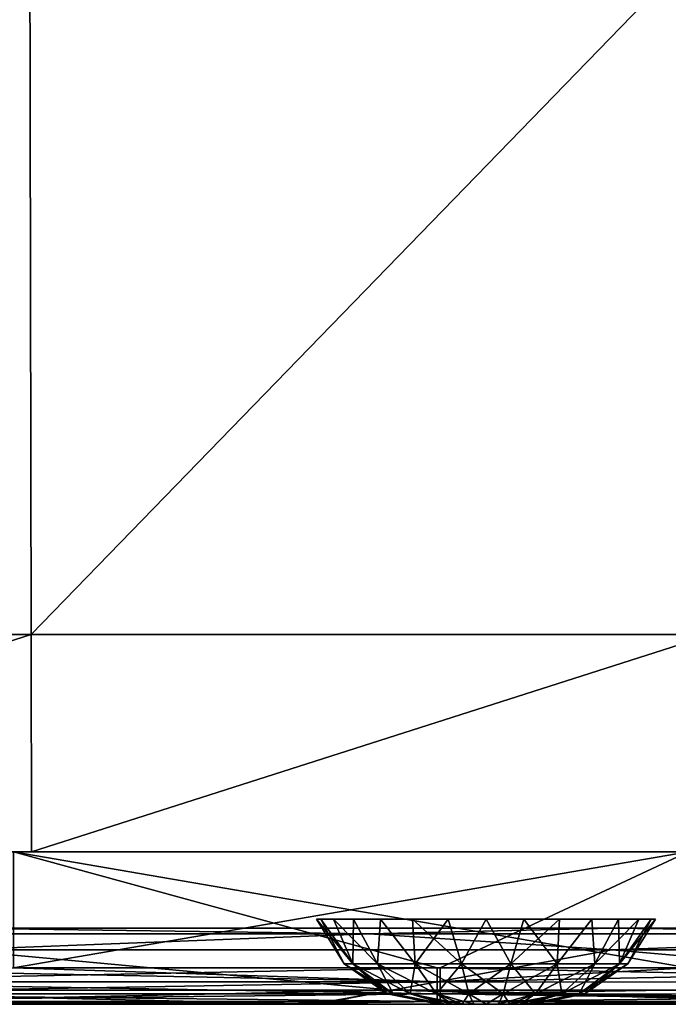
# Model space of a CAD drawing. Header units: millimetres. Extents: x -125 to 125, y -4 to 53.
# Tile 98 of 166: x 27 to 35, y -2 to 11. Entities that reach past the tile are written whole.
import ezdxf

# ---------------------------------------------------------------- set-up
doc = ezdxf.new("R2010")
doc.units = ezdxf.units.MM
doc.header["$LTSCALE"] = 65.185185
for name, color, linetype in [('1', 7, 'CONTINUOUS'), ('100', 7, 'CONTINUOUS'), ('102', 7, 'CONTINUOUS'), ('108', 7, 'CONTINUOUS'), ('112', 7, 'CONTINUOUS'), ('203', 7, 'CONTINUOUS'), ('205', 7, 'CONTINUOUS'), ('4', 7, 'CONTINUOUS'), ('60', 7, 'CONTINUOUS'), ('61', 7, 'CONTINUOUS'), ('62', 7, 'CONTINUOUS'), ('84', 7, 'CONTINUOUS'), ('88', 7, 'CONTINUOUS'), ('92', 7, 'CONTINUOUS'), ('96', 7, 'CONTINUOUS')]:
    doc.layers.add(name, color=color, linetype=linetype)

msp = doc.modelspace()

# ---------------------------------------------------------------- linework, layer by layer
at = {"layer": '1', "color": 7, "linetype": 'CONTINUOUS'}
for points in [[(30.488, -2, -47.371), (22.837, -2, -47.355), (29.682, -2, -49.334), (30.488, -2, -47.371)], [(29.682, -2, -49.334), (22.837, -2, -47.355), (22.969, -2, -49.334), (29.682, -2, -49.334)], [(22.907, -2, 47.355), (30.528, -2, 47.371), (22.93, -2, 49.334), (22.907, -2, 47.355)], [(22.93, -2, 49.334), (30.528, -2, 47.371), (29.682, -2, 49.334), (22.93, -2, 49.334)], [(29.682, -2, 49.334), (30.528, -2, 47.371), (32.11, -2, 49.334), (29.682, -2, 49.334)], [(32.149, -2, -49.334), (30.488, -2, -47.371), (29.682, -2, -49.334), (32.149, -2, -49.334)], [(37.998, -2, -47.676), (30.488, -2, -47.371), (37.946, -2, -47.996), (37.998, -2, -47.676)], [(38.15, -2, -47.39), (30.488, -2, -47.371), (37.998, -2, -47.676), (38.15, -2, -47.39)], [(37.946, -2, -48.712), (30.488, -2, -47.371), (32.149, -2, -49.334), (37.946, -2, -48.712)], [(37.946, -2, -47.996), (30.488, -2, -47.371), (37.946, -2, -48.712), (37.946, -2, -47.996)], [(30.528, -2, 47.371), (38.15, -2, 47.39), (32.11, -2, 49.334), (30.528, -2, 47.371)], [(38.163, -2, 49.334), (32.11, -2, 49.334), (38.001, -2, 49.041), (38.163, -2, 49.334)], [(38.001, -2, 49.041), (32.11, -2, 49.334), (37.946, -2, 48.712), (38.001, -2, 49.041)], [(37.946, -2, 48.712), (32.11, -2, 49.334), (37.946, -2, 47.996), (37.946, -2, 48.712)], [(37.946, -2, 47.996), (32.11, -2, 49.334), (37.998, -2, 47.676), (37.946, -2, 47.996)], [(32.11, -2, 49.334), (38.15, -2, 47.39), (37.998, -2, 47.676), (32.11, -2, 49.334)], [(38.163, -2, -49.334), (38.001, -2, -49.042), (32.149, -2, -49.334), (38.163, -2, -49.334)], [(38.001, -2, -49.042), (37.946, -2, -48.712), (32.149, -2, -49.334), (38.001, -2, -49.042)]]:
    msp.add_3dface(points, dxfattribs=at)
at = {"layer": '100', "color": 7, "linetype": 'CONTINUOUS'}
for points in [[(31.514, -1.815, 46.428), (22.51, -1.815, 46.41), (25.799, -1.286, 45.611), (31.514, -1.815, 46.428)], [(34.399, -1.286, 45.63), (31.514, -1.815, 46.428), (25.799, -1.286, 45.611), (34.399, -1.286, 45.63)], [(40.518, -1.815, 46.452), (31.514, -1.815, 46.428), (34.399, -1.286, 45.63), (40.518, -1.815, 46.452)], [(42.999, -1.286, 45.656), (40.518, -1.815, 46.452), (34.399, -1.286, 45.63), (42.999, -1.286, 45.656)], [(31.514, -1.815, 46.428), (22.907, -2, 47.355), (22.51, -1.815, 46.41), (31.514, -1.815, 46.428)], [(30.528, -2, 47.371), (22.907, -2, 47.355), (31.514, -1.815, 46.428), (30.528, -2, 47.371)], [(38.15, -2, 47.39), (30.528, -2, 47.371), (31.514, -1.815, 46.428), (38.15, -2, 47.39)], [(38.15, -2, 47.39), (31.514, -1.815, 46.428), (38.487, -1.989, 47.154), (38.15, -2, 47.39)], [(31.514, -1.815, 46.428), (40.518, -1.815, 46.452), (38.487, -1.989, 47.154), (31.514, -1.815, 46.428)]]:
    msp.add_3dface(points, dxfattribs=at)
at = {"layer": '102', "color": 7, "linetype": 'CONTINUOUS'}
for points in [[(22.51, -1.815, -46.41), (31.514, -1.815, -46.428), (25.799, -1.286, -45.611), (22.51, -1.815, -46.41)], [(25.799, -1.286, -45.611), (31.514, -1.815, -46.428), (34.399, -1.286, -45.63), (25.799, -1.286, -45.611)], [(31.514, -1.815, -46.428), (40.518, -1.815, -46.452), (34.399, -1.286, -45.63), (31.514, -1.815, -46.428)], [(34.399, -1.286, -45.63), (40.518, -1.815, -46.452), (42.999, -1.286, -45.656), (34.399, -1.286, -45.63)], [(22.837, -2, -47.355), (30.488, -2, -47.371), (22.51, -1.815, -46.41), (22.837, -2, -47.355)], [(22.51, -1.815, -46.41), (30.488, -2, -47.371), (31.514, -1.815, -46.428), (22.51, -1.815, -46.41)], [(30.488, -2, -47.371), (38.15, -2, -47.39), (31.514, -1.815, -46.428), (30.488, -2, -47.371)], [(38.503, -1.988, -47.147), (31.514, -1.815, -46.428), (38.487, -1.989, -47.154), (38.503, -1.988, -47.147)], [(38.939, -1.978, -47.063), (31.514, -1.815, -46.428), (38.503, -1.988, -47.147), (38.939, -1.978, -47.063)], [(40, -1.978, -47.063), (31.514, -1.815, -46.428), (38.939, -1.978, -47.063), (40, -1.978, -47.063)], [(40.518, -1.815, -46.452), (31.514, -1.815, -46.428), (40, -1.978, -47.063), (40.518, -1.815, -46.452)], [(31.514, -1.815, -46.428), (38.15, -2, -47.39), (38.487, -1.989, -47.154), (31.514, -1.815, -46.428)]]:
    msp.add_3dface(points, dxfattribs=at)
at = {"layer": '108', "color": 7, "linetype": 'CONTINUOUS'}
for points in [[(25.801, -1, -44.911), (22.296, -1.074, -45.283), (31.215, -1.074, -45.301), (25.801, -1, -44.911)], [(34.401, -1, -44.931), (25.801, -1, -44.911), (31.215, -1.074, -45.301), (34.401, -1, -44.931)], [(34.401, -1, -44.931), (31.215, -1.074, -45.301), (40.133, -1.074, -45.325), (34.401, -1, -44.931)], [(43.001, -1, -44.956), (34.401, -1, -44.931), (40.133, -1.074, -45.325), (43.001, -1, -44.956)], [(22.296, -1.074, -45.283), (25.799, -1.286, -45.611), (31.215, -1.074, -45.301), (22.296, -1.074, -45.283)], [(25.799, -1.286, -45.611), (34.399, -1.286, -45.63), (31.215, -1.074, -45.301), (25.799, -1.286, -45.611)], [(31.215, -1.074, -45.301), (34.399, -1.286, -45.63), (40.133, -1.074, -45.325), (31.215, -1.074, -45.301)], [(34.399, -1.286, -45.63), (42.999, -1.286, -45.656), (40.133, -1.074, -45.325), (34.399, -1.286, -45.63)]]:
    msp.add_3dface(points, dxfattribs=at)
at = {"layer": '112', "color": 7, "linetype": 'CONTINUOUS'}
for points in [[(25.801, -1, 44.911), (31.215, -1.074, 45.301), (22.296, -1.074, 45.283), (25.801, -1, 44.911)], [(25.801, -1, 44.911), (34.401, -1, 44.931), (31.215, -1.074, 45.301), (25.801, -1, 44.911)], [(34.401, -1, 44.931), (40.133, -1.074, 45.325), (31.215, -1.074, 45.301), (34.401, -1, 44.931)], [(34.401, -1, 44.931), (43.001, -1, 44.956), (40.133, -1.074, 45.325), (34.401, -1, 44.931)], [(31.215, -1.074, 45.301), (25.799, -1.286, 45.611), (22.296, -1.074, 45.283), (31.215, -1.074, 45.301)], [(34.399, -1.286, 45.63), (25.799, -1.286, 45.611), (31.215, -1.074, 45.301), (34.399, -1.286, 45.63)], [(40.133, -1.074, 45.325), (34.399, -1.286, 45.63), (31.215, -1.074, 45.301), (40.133, -1.074, 45.325)], [(42.999, -1.286, 45.656), (34.399, -1.286, 45.63), (40.133, -1.074, 45.325), (42.999, -1.286, 45.656)]]:
    msp.add_3dface(points, dxfattribs=at)
at = {"layer": '203', "color": 7, "linetype": 'CONTINUOUS'}
for points in [[(17.842, 12.036, 49.895), (17.854, 2.856, 49.975), (26.763, 12.036, 49.895), (17.842, 12.036, 49.895)], [(17.854, 2.856, 49.975), (26.78, 2.856, 49.975), (26.763, 12.036, 49.895), (17.854, 2.856, 49.975)], [(26.763, 12.036, 49.895), (26.78, 2.856, 49.975), (35.684, 12.036, 49.895), (26.763, 12.036, 49.895)], [(26.78, 2.856, 49.975), (35.707, 2.856, 49.975), (35.684, 12.036, 49.895), (26.78, 2.856, 49.975)], [(17.854, 2.856, 49.975), (17.857, 0, 50), (26.78, 2.856, 49.975), (17.854, 2.856, 49.975)], [(17.857, 0, 50), (26.786, 0, 50), (26.78, 2.856, 49.975), (17.857, 0, 50)], [(26.78, 2.856, 49.975), (26.786, 0, 50), (35.707, 2.856, 49.975), (26.78, 2.856, 49.975)], [(26.786, 0, 50), (35.714, 0, 50), (35.707, 2.856, 49.975), (26.786, 0, 50)]]:
    msp.add_3dface(points, dxfattribs=at)
at = {"layer": '205', "color": 7, "linetype": 'CONTINUOUS'}
for points in [[(26.763, 12.036, -49.895), (17.854, 2.856, -49.975), (17.842, 12.036, -49.895), (26.763, 12.036, -49.895)], [(26.78, 2.856, -49.975), (17.854, 2.856, -49.975), (26.763, 12.036, -49.895), (26.78, 2.856, -49.975)], [(35.684, 12.036, -49.895), (26.78, 2.856, -49.975), (26.763, 12.036, -49.895), (35.684, 12.036, -49.895)], [(35.707, 2.856, -49.975), (26.78, 2.856, -49.975), (35.684, 12.036, -49.895), (35.707, 2.856, -49.975)], [(26.78, 2.856, -49.975), (17.857, 0, -50), (17.854, 2.856, -49.975), (26.78, 2.856, -49.975)], [(26.786, 0, -50), (17.857, 0, -50), (26.78, 2.856, -49.975), (26.786, 0, -50)], [(35.707, 2.856, -49.975), (26.786, 0, -50), (26.78, 2.856, -49.975), (35.707, 2.856, -49.975)], [(35.714, 0, -50), (26.786, 0, -50), (35.707, 2.856, -49.975), (35.714, 0, -50)]]:
    msp.add_3dface(points, dxfattribs=at)
at = {"layer": '4', "color": 7, "linetype": 'CONTINUOUS'}
for points in [[(22.201, -1, 0.459), (22.205, -1, -8.721), (31.082, -1, 0.459), (22.201, -1, 0.459)], [(22.201, -1, 0.459), (31.082, -1, 0.459), (22.206, -1, 9.638), (22.201, -1, 0.459)], [(22.205, -1, -8.721), (22.216, -1, -17.901), (31.087, -1, -8.721), (22.205, -1, -8.721)], [(22.205, -1, -8.721), (31.087, -1, -8.721), (31.082, -1, 0.459), (22.205, -1, -8.721)], [(22.206, -1, 9.638), (31.088, -1, 9.638), (22.218, -1, 18.818), (22.206, -1, 9.638)], [(22.206, -1, 9.638), (31.082, -1, 0.459), (31.088, -1, 9.638), (22.206, -1, 9.638)], [(22.216, -1, -17.901), (31.102, -1, -17.901), (31.087, -1, -8.721), (22.216, -1, -17.901)], [(22.216, -1, -17.901), (22.235, -1, -27.081), (31.102, -1, -17.901), (22.216, -1, -17.901)], [(22.218, -1, 18.818), (31.105, -1, 18.818), (22.238, -1, 27.998), (22.218, -1, 18.818)], [(22.218, -1, 18.818), (31.088, -1, 9.638), (31.105, -1, 18.818), (22.218, -1, 18.818)], [(22.235, -1, -27.081), (22.262, -1, -36.261), (31.129, -1, -27.081), (22.235, -1, -27.081)], [(22.235, -1, -27.081), (31.129, -1, -27.081), (31.102, -1, -17.901), (22.235, -1, -27.081)], [(22.238, -1, 27.998), (31.105, -1, 18.818), (31.133, -1, 27.998), (22.238, -1, 27.998)], [(22.238, -1, 27.998), (31.133, -1, 27.998), (22.265, -1, 37.178), (22.238, -1, 27.998)], [(22.262, -1, -36.261), (31.167, -1, -36.261), (31.129, -1, -27.081), (22.262, -1, -36.261)], [(22.262, -1, -36.261), (25.801, -1, -44.911), (31.167, -1, -36.261), (22.262, -1, -36.261)], [(22.265, -1, 37.178), (31.172, -1, 37.178), (25.801, -1, 44.911), (22.265, -1, 37.178)], [(22.265, -1, 37.178), (31.133, -1, 27.998), (31.172, -1, 37.178), (22.265, -1, 37.178)], [(25.801, -1, -44.911), (34.401, -1, -44.931), (31.167, -1, -36.261), (25.801, -1, -44.911)], [(25.801, -1, 44.911), (31.172, -1, 37.178), (34.401, -1, 44.931), (25.801, -1, 44.911)], [(31.082, -1, 0.459), (31.087, -1, -8.721), (39.962, -1, 0.459), (31.082, -1, 0.459)], [(31.082, -1, 0.459), (39.962, -1, 0.459), (31.088, -1, 9.638), (31.082, -1, 0.459)], [(31.087, -1, -8.721), (31.102, -1, -17.901), (39.969, -1, -8.721), (31.087, -1, -8.721)], [(31.087, -1, -8.721), (39.969, -1, -8.721), (39.962, -1, 0.459), (31.087, -1, -8.721)], [(31.088, -1, 9.638), (39.97, -1, 9.638), (31.105, -1, 18.818), (31.088, -1, 9.638)], [(31.088, -1, 9.638), (39.962, -1, 0.459), (39.97, -1, 9.638), (31.088, -1, 9.638)], [(31.102, -1, -17.901), (39.989, -1, -17.901), (39.969, -1, -8.721), (31.102, -1, -17.901)], [(31.102, -1, -17.901), (31.129, -1, -27.081), (39.989, -1, -17.901), (31.102, -1, -17.901)], [(31.105, -1, 18.818), (39.992, -1, 18.818), (31.133, -1, 27.998), (31.105, -1, 18.818)], [(31.105, -1, 18.818), (39.97, -1, 9.638), (39.992, -1, 18.818), (31.105, -1, 18.818)], [(31.129, -1, -27.081), (31.167, -1, -36.261), (40.023, -1, -27.081), (31.129, -1, -27.081)], [(31.129, -1, -27.081), (40.023, -1, -27.081), (39.989, -1, -17.901), (31.129, -1, -27.081)], [(31.133, -1, 27.998), (39.992, -1, 18.818), (40.028, -1, 27.998), (31.133, -1, 27.998)], [(31.133, -1, 27.998), (40.028, -1, 27.998), (31.172, -1, 37.178), (31.133, -1, 27.998)], [(31.167, -1, -36.261), (40.072, -1, -36.261), (40.023, -1, -27.081), (31.167, -1, -36.261)], [(31.167, -1, -36.261), (34.401, -1, -44.931), (40.072, -1, -36.261), (31.167, -1, -36.261)], [(31.172, -1, 37.178), (40.078, -1, 37.178), (34.401, -1, 44.931), (31.172, -1, 37.178)], [(31.172, -1, 37.178), (40.028, -1, 27.998), (40.078, -1, 37.178), (31.172, -1, 37.178)], [(34.401, -1, -44.931), (43.001, -1, -44.956), (40.072, -1, -36.261), (34.401, -1, -44.931)], [(34.401, -1, 44.931), (40.078, -1, 37.178), (43.001, -1, 44.956), (34.401, -1, 44.931)]]:
    msp.add_3dface(points, dxfattribs=at)
at = {"layer": '60', "color": 7, "linetype": 'CONTINUOUS'}
for points in [[(32.146, -2, 4.412), (32.124, -2, 4.25), (33.354, -2, 4.412), (32.146, -2, 4.412)], [(32.146, -2, 4.088), (33.376, -2, 4.25), (32.124, -2, 4.25), (32.146, -2, 4.088)], [(32.124, -2, 4.25), (33.376, -2, 4.25), (33.354, -2, 4.412), (32.124, -2, 4.25)], [(32.208, -2, 3.937), (33.354, -2, 4.088), (32.146, -2, 4.088), (32.208, -2, 3.937)], [(33.354, -2, 4.088), (33.376, -2, 4.25), (32.146, -2, 4.088), (33.354, -2, 4.088)], [(33.292, -2, 4.563), (32.146, -2, 4.412), (33.354, -2, 4.412), (33.292, -2, 4.563)], [(32.208, -2, 4.563), (32.146, -2, 4.412), (33.292, -2, 4.563), (32.208, -2, 4.563)], [(32.308, -2, 3.808), (33.292, -2, 3.937), (32.208, -2, 3.937), (32.308, -2, 3.808)], [(33.192, -2, 4.692), (32.208, -2, 4.563), (33.292, -2, 4.563), (33.192, -2, 4.692)], [(33.292, -2, 3.937), (33.354, -2, 4.088), (32.208, -2, 3.937), (33.292, -2, 3.937)], [(32.308, -2, 4.692), (32.208, -2, 4.563), (33.192, -2, 4.692), (32.308, -2, 4.692)], [(33.063, -2, 4.792), (32.308, -2, 4.692), (33.192, -2, 4.692), (33.063, -2, 4.792)], [(33.192, -2, 3.808), (33.292, -2, 3.937), (32.308, -2, 3.808), (33.192, -2, 3.808)], [(32.437, -2, 4.792), (32.308, -2, 4.692), (33.063, -2, 4.792), (32.437, -2, 4.792)], [(32.437, -2, 3.708), (33.192, -2, 3.808), (32.308, -2, 3.808), (32.437, -2, 3.708)], [(32.588, -2, 3.646), (33.063, -2, 3.708), (32.437, -2, 3.708), (32.588, -2, 3.646)], [(32.588, -2, 4.854), (32.437, -2, 4.792), (32.912, -2, 4.854), (32.588, -2, 4.854)], [(32.912, -2, 4.854), (32.437, -2, 4.792), (33.063, -2, 4.792), (32.912, -2, 4.854)], [(33.063, -2, 3.708), (33.192, -2, 3.808), (32.437, -2, 3.708), (33.063, -2, 3.708)], [(32.912, -2, 3.646), (33.063, -2, 3.708), (32.588, -2, 3.646), (32.912, -2, 3.646)], [(32.75, -2, 4.876), (32.588, -2, 4.854), (32.912, -2, 4.854), (32.75, -2, 4.876)], [(32.75, -2, 3.624), (32.912, -2, 3.646), (32.588, -2, 3.646), (32.75, -2, 3.624)]]:
    msp.add_3dface(points, dxfattribs=at)
at = {"layer": '61', "color": 7, "linetype": 'CONTINUOUS'}
for points in [[(30.527, -0.881, 4.25), (31, -1.467, 4.887), (30.583, -0.881, 4.745), (30.527, -0.881, 4.25)], [(30.888, -1.467, 4.25), (31, -1.467, 4.887), (30.527, -0.881, 4.25), (30.888, -1.467, 4.25)], [(30.583, -0.881, 4.745), (31, -1.467, 4.887), (30.747, -0.881, 5.215), (30.583, -0.881, 4.745)], [(30.747, -0.881, 5.215), (31.324, -1.467, 5.447), (31.012, -0.881, 5.636), (30.747, -0.881, 5.215)], [(31, -1.467, 4.887), (31.324, -1.467, 5.447), (30.747, -0.881, 5.215), (31, -1.467, 4.887)], [(31.012, -0.881, 5.636), (31.324, -1.467, 5.447), (31.364, -0.881, 5.988), (31.012, -0.881, 5.636)], [(31.324, -1.467, 5.447), (31.819, -1.467, 5.863), (31.364, -0.881, 5.988), (31.324, -1.467, 5.447)], [(31.364, -0.881, 5.988), (31.819, -1.467, 5.863), (31.785, -0.881, 6.253), (31.364, -0.881, 5.988)], [(31.785, -0.881, 6.253), (32.427, -1.467, 6.084), (32.255, -0.881, 6.417), (31.785, -0.881, 6.253)], [(31.819, -1.467, 5.863), (32.427, -1.467, 6.084), (31.785, -0.881, 6.253), (31.819, -1.467, 5.863)], [(32.255, -0.881, 6.417), (32.427, -1.467, 6.084), (32.75, -0.881, 6.473), (32.255, -0.881, 6.417)], [(32.427, -1.467, 6.084), (33.073, -1.467, 6.084), (32.75, -0.881, 6.473), (32.427, -1.467, 6.084)], [(32.75, -0.881, 6.473), (33.073, -1.467, 6.084), (33.245, -0.881, 6.417), (32.75, -0.881, 6.473)], [(33.073, -1.467, 6.084), (33.681, -1.467, 5.863), (33.245, -0.881, 6.417), (33.073, -1.467, 6.084)], [(33.245, -0.881, 6.417), (33.681, -1.467, 5.863), (33.715, -0.881, 6.253), (33.245, -0.881, 6.417)], [(33.681, -1.467, 5.863), (34.176, -1.467, 5.447), (34.136, -0.881, 5.988), (33.681, -1.467, 5.863)], [(33.715, -0.881, 6.253), (33.681, -1.467, 5.863), (34.136, -0.881, 5.988), (33.715, -0.881, 6.253)], [(34.136, -0.881, 5.988), (34.176, -1.467, 5.447), (34.488, -0.881, 5.636), (34.136, -0.881, 5.988)], [(34.176, -1.467, 5.447), (34.5, -1.467, 4.887), (34.488, -0.881, 5.636), (34.176, -1.467, 5.447)], [(34.488, -0.881, 5.636), (34.5, -1.467, 4.887), (34.753, -0.881, 5.215), (34.488, -0.881, 5.636)], [(34.5, -1.467, 4.887), (34.612, -1.467, 4.25), (34.917, -0.881, 4.745), (34.5, -1.467, 4.887)], [(34.753, -0.881, 5.215), (34.5, -1.467, 4.887), (34.917, -0.881, 4.745), (34.753, -0.881, 5.215)], [(34.612, -1.467, 4.25), (34.973, -0.881, 4.25), (34.917, -0.881, 4.745), (34.612, -1.467, 4.25)], [(30.888, -1.467, 4.25), (31.53, -1.861, 4.694), (31, -1.467, 4.887), (30.888, -1.467, 4.25)], [(31.452, -1.861, 4.25), (31.53, -1.861, 4.694), (30.888, -1.467, 4.25), (31.452, -1.861, 4.25)], [(31.53, -1.861, 4.694), (31.755, -1.861, 5.085), (31, -1.467, 4.887), (31.53, -1.861, 4.694)], [(31, -1.467, 4.887), (31.755, -1.861, 5.085), (31.324, -1.467, 5.447), (31, -1.467, 4.887)], [(31.755, -1.861, 5.085), (32.101, -1.861, 5.374), (31.324, -1.467, 5.447), (31.755, -1.861, 5.085)], [(31.324, -1.467, 5.447), (32.101, -1.861, 5.374), (31.819, -1.467, 5.863), (31.324, -1.467, 5.447)], [(31.819, -1.467, 5.863), (32.525, -1.861, 5.529), (32.427, -1.467, 6.084), (31.819, -1.467, 5.863)], [(32.101, -1.861, 5.374), (32.525, -1.861, 5.529), (31.819, -1.467, 5.863), (32.101, -1.861, 5.374)], [(32.427, -1.467, 6.084), (32.975, -1.861, 5.529), (33.073, -1.467, 6.084), (32.427, -1.467, 6.084)], [(32.525, -1.861, 5.529), (32.975, -1.861, 5.529), (32.427, -1.467, 6.084), (32.525, -1.861, 5.529)], [(32.975, -1.861, 5.529), (33.399, -1.861, 5.374), (33.073, -1.467, 6.084), (32.975, -1.861, 5.529)], [(33.073, -1.467, 6.084), (33.399, -1.861, 5.374), (33.681, -1.467, 5.863), (33.073, -1.467, 6.084)], [(33.399, -1.861, 5.374), (33.745, -1.861, 5.085), (33.681, -1.467, 5.863), (33.399, -1.861, 5.374)], [(33.681, -1.467, 5.863), (33.745, -1.861, 5.085), (34.176, -1.467, 5.447), (33.681, -1.467, 5.863)], [(33.745, -1.861, 5.085), (33.97, -1.861, 4.694), (34.176, -1.467, 5.447), (33.745, -1.861, 5.085)], [(34.176, -1.467, 5.447), (33.97, -1.861, 4.694), (34.5, -1.467, 4.887), (34.176, -1.467, 5.447)], [(33.97, -1.861, 4.694), (34.048, -1.861, 4.25), (34.5, -1.467, 4.887), (33.97, -1.861, 4.694)], [(34.048, -1.861, 4.25), (34.612, -1.467, 4.25), (34.5, -1.467, 4.887), (34.048, -1.861, 4.25)], [(31.452, -1.861, 4.25), (32.146, -2, 4.412), (31.53, -1.861, 4.694), (31.452, -1.861, 4.25)], [(32.124, -2, 4.25), (32.146, -2, 4.412), (31.452, -1.861, 4.25), (32.124, -2, 4.25)], [(31.53, -1.861, 4.694), (32.208, -2, 4.563), (31.755, -1.861, 5.085), (31.53, -1.861, 4.694)], [(32.146, -2, 4.412), (32.208, -2, 4.563), (31.53, -1.861, 4.694), (32.146, -2, 4.412)], [(32.308, -2, 4.692), (32.437, -2, 4.792), (31.755, -1.861, 5.085), (32.308, -2, 4.692)], [(31.755, -1.861, 5.085), (32.437, -2, 4.792), (32.101, -1.861, 5.374), (31.755, -1.861, 5.085)], [(32.208, -2, 4.563), (32.308, -2, 4.692), (31.755, -1.861, 5.085), (32.208, -2, 4.563)], [(32.437, -2, 4.792), (32.588, -2, 4.854), (32.101, -1.861, 5.374), (32.437, -2, 4.792)], [(32.101, -1.861, 5.374), (32.588, -2, 4.854), (32.525, -1.861, 5.529), (32.101, -1.861, 5.374)], [(32.588, -2, 4.854), (32.75, -2, 4.876), (32.525, -1.861, 5.529), (32.588, -2, 4.854)], [(32.525, -1.861, 5.529), (32.75, -2, 4.876), (32.975, -1.861, 5.529), (32.525, -1.861, 5.529)], [(32.75, -2, 4.876), (32.912, -2, 4.854), (32.975, -1.861, 5.529), (32.75, -2, 4.876)], [(32.912, -2, 4.854), (33.063, -2, 4.792), (32.975, -1.861, 5.529), (32.912, -2, 4.854)], [(32.975, -1.861, 5.529), (33.063, -2, 4.792), (33.399, -1.861, 5.374), (32.975, -1.861, 5.529)], [(33.063, -2, 4.792), (33.192, -2, 4.692), (33.399, -1.861, 5.374), (33.063, -2, 4.792)], [(33.192, -2, 4.692), (33.292, -2, 4.563), (33.745, -1.861, 5.085), (33.192, -2, 4.692)], [(33.399, -1.861, 5.374), (33.192, -2, 4.692), (33.745, -1.861, 5.085), (33.399, -1.861, 5.374)], [(33.292, -2, 4.563), (33.354, -2, 4.412), (33.97, -1.861, 4.694), (33.292, -2, 4.563)], [(33.745, -1.861, 5.085), (33.292, -2, 4.563), (33.97, -1.861, 4.694), (33.745, -1.861, 5.085)], [(33.354, -2, 4.412), (33.376, -2, 4.25), (33.97, -1.861, 4.694), (33.354, -2, 4.412)], [(33.97, -1.861, 4.694), (33.376, -2, 4.25), (34.048, -1.861, 4.25), (33.97, -1.861, 4.694)]]:
    msp.add_3dface(points, dxfattribs=at)
at = {"layer": '62', "color": 7, "linetype": 'CONTINUOUS'}
for points in [[(30.888, -1.467, 4.25), (30.527, -0.881, 4.25), (30.583, -0.881, 3.755), (30.888, -1.467, 4.25)], [(30.747, -0.881, 3.285), (31, -1.467, 3.613), (30.583, -0.881, 3.755), (30.747, -0.881, 3.285)], [(31, -1.467, 3.613), (30.888, -1.467, 4.25), (30.583, -0.881, 3.755), (31, -1.467, 3.613)], [(31.012, -0.881, 2.864), (31, -1.467, 3.613), (30.747, -0.881, 3.285), (31.012, -0.881, 2.864)], [(31.324, -1.467, 3.053), (31, -1.467, 3.613), (31.012, -0.881, 2.864), (31.324, -1.467, 3.053)], [(31.364, -0.881, 2.512), (31.324, -1.467, 3.053), (31.012, -0.881, 2.864), (31.364, -0.881, 2.512)], [(31.819, -1.467, 2.637), (31.324, -1.467, 3.053), (31.364, -0.881, 2.512), (31.819, -1.467, 2.637)], [(31.785, -0.881, 2.247), (31.819, -1.467, 2.637), (31.364, -0.881, 2.512), (31.785, -0.881, 2.247)], [(32.255, -0.881, 2.083), (31.819, -1.467, 2.637), (31.785, -0.881, 2.247), (32.255, -0.881, 2.083)], [(32.427, -1.467, 2.416), (31.819, -1.467, 2.637), (32.255, -0.881, 2.083), (32.427, -1.467, 2.416)], [(32.75, -0.881, 2.027), (32.427, -1.467, 2.416), (32.255, -0.881, 2.083), (32.75, -0.881, 2.027)], [(33.073, -1.467, 2.416), (32.427, -1.467, 2.416), (32.75, -0.881, 2.027), (33.073, -1.467, 2.416)], [(33.245, -0.881, 2.083), (33.073, -1.467, 2.416), (32.75, -0.881, 2.027), (33.245, -0.881, 2.083)], [(33.681, -1.467, 2.637), (33.073, -1.467, 2.416), (33.715, -0.881, 2.247), (33.681, -1.467, 2.637)], [(33.715, -0.881, 2.247), (33.073, -1.467, 2.416), (33.245, -0.881, 2.083), (33.715, -0.881, 2.247)], [(34.136, -0.881, 2.512), (33.681, -1.467, 2.637), (33.715, -0.881, 2.247), (34.136, -0.881, 2.512)], [(34.176, -1.467, 3.053), (33.681, -1.467, 2.637), (34.136, -0.881, 2.512), (34.176, -1.467, 3.053)], [(34.488, -0.881, 2.864), (34.176, -1.467, 3.053), (34.136, -0.881, 2.512), (34.488, -0.881, 2.864)], [(34.753, -0.881, 3.285), (34.176, -1.467, 3.053), (34.488, -0.881, 2.864), (34.753, -0.881, 3.285)], [(34.5, -1.467, 3.613), (34.176, -1.467, 3.053), (34.753, -0.881, 3.285), (34.5, -1.467, 3.613)], [(34.917, -0.881, 3.755), (34.5, -1.467, 3.613), (34.753, -0.881, 3.285), (34.917, -0.881, 3.755)], [(34.973, -0.881, 4.25), (34.5, -1.467, 3.613), (34.917, -0.881, 3.755), (34.973, -0.881, 4.25)], [(34.973, -0.881, 4.25), (34.612, -1.467, 4.25), (34.5, -1.467, 3.613), (34.973, -0.881, 4.25)], [(31.452, -1.861, 4.25), (30.888, -1.467, 4.25), (31, -1.467, 3.613), (31.452, -1.861, 4.25)], [(31.324, -1.467, 3.053), (31.53, -1.861, 3.806), (31, -1.467, 3.613), (31.324, -1.467, 3.053)], [(31.53, -1.861, 3.806), (31.452, -1.861, 4.25), (31, -1.467, 3.613), (31.53, -1.861, 3.806)], [(31.819, -1.467, 2.637), (31.755, -1.861, 3.415), (31.324, -1.467, 3.053), (31.819, -1.467, 2.637)], [(31.755, -1.861, 3.415), (31.53, -1.861, 3.806), (31.324, -1.467, 3.053), (31.755, -1.861, 3.415)], [(32.101, -1.861, 3.126), (31.755, -1.861, 3.415), (31.819, -1.467, 2.637), (32.101, -1.861, 3.126)], [(32.427, -1.467, 2.416), (32.101, -1.861, 3.126), (31.819, -1.467, 2.637), (32.427, -1.467, 2.416)], [(32.525, -1.861, 2.971), (32.101, -1.861, 3.126), (32.427, -1.467, 2.416), (32.525, -1.861, 2.971)], [(33.073, -1.467, 2.416), (32.525, -1.861, 2.971), (32.427, -1.467, 2.416), (33.073, -1.467, 2.416)], [(32.975, -1.861, 2.971), (32.525, -1.861, 2.971), (33.073, -1.467, 2.416), (32.975, -1.861, 2.971)], [(33.681, -1.467, 2.637), (32.975, -1.861, 2.971), (33.073, -1.467, 2.416), (33.681, -1.467, 2.637)], [(33.399, -1.861, 3.126), (32.975, -1.861, 2.971), (33.681, -1.467, 2.637), (33.399, -1.861, 3.126)], [(33.745, -1.861, 3.415), (33.399, -1.861, 3.126), (34.176, -1.467, 3.053), (33.745, -1.861, 3.415)], [(34.176, -1.467, 3.053), (33.399, -1.861, 3.126), (33.681, -1.467, 2.637), (34.176, -1.467, 3.053)], [(33.97, -1.861, 3.806), (33.745, -1.861, 3.415), (34.5, -1.467, 3.613), (33.97, -1.861, 3.806)], [(34.5, -1.467, 3.613), (33.745, -1.861, 3.415), (34.176, -1.467, 3.053), (34.5, -1.467, 3.613)], [(34.612, -1.467, 4.25), (33.97, -1.861, 3.806), (34.5, -1.467, 3.613), (34.612, -1.467, 4.25)], [(34.612, -1.467, 4.25), (34.048, -1.861, 4.25), (33.97, -1.861, 3.806), (34.612, -1.467, 4.25)], [(32.124, -2, 4.25), (31.452, -1.861, 4.25), (31.53, -1.861, 3.806), (32.124, -2, 4.25)], [(32.146, -2, 4.088), (32.124, -2, 4.25), (31.53, -1.861, 3.806), (32.146, -2, 4.088)], [(31.755, -1.861, 3.415), (32.208, -2, 3.937), (31.53, -1.861, 3.806), (31.755, -1.861, 3.415)], [(32.208, -2, 3.937), (32.146, -2, 4.088), (31.53, -1.861, 3.806), (32.208, -2, 3.937)], [(32.101, -1.861, 3.126), (32.308, -2, 3.808), (31.755, -1.861, 3.415), (32.101, -1.861, 3.126)], [(32.308, -2, 3.808), (32.208, -2, 3.937), (31.755, -1.861, 3.415), (32.308, -2, 3.808)], [(32.525, -1.861, 2.971), (32.437, -2, 3.708), (32.101, -1.861, 3.126), (32.525, -1.861, 2.971)], [(32.437, -2, 3.708), (32.308, -2, 3.808), (32.101, -1.861, 3.126), (32.437, -2, 3.708)], [(32.588, -2, 3.646), (32.437, -2, 3.708), (32.525, -1.861, 2.971), (32.588, -2, 3.646)], [(32.975, -1.861, 2.971), (32.75, -2, 3.624), (32.525, -1.861, 2.971), (32.975, -1.861, 2.971)], [(32.75, -2, 3.624), (32.588, -2, 3.646), (32.525, -1.861, 2.971), (32.75, -2, 3.624)], [(32.912, -2, 3.646), (32.75, -2, 3.624), (32.975, -1.861, 2.971), (32.912, -2, 3.646)], [(33.399, -1.861, 3.126), (32.912, -2, 3.646), (32.975, -1.861, 2.971), (33.399, -1.861, 3.126)], [(33.063, -2, 3.708), (32.912, -2, 3.646), (33.399, -1.861, 3.126), (33.063, -2, 3.708)], [(33.745, -1.861, 3.415), (33.063, -2, 3.708), (33.399, -1.861, 3.126), (33.745, -1.861, 3.415)], [(33.192, -2, 3.808), (33.063, -2, 3.708), (33.745, -1.861, 3.415), (33.192, -2, 3.808)], [(33.292, -2, 3.937), (33.192, -2, 3.808), (33.745, -1.861, 3.415), (33.292, -2, 3.937)], [(33.97, -1.861, 3.806), (33.292, -2, 3.937), (33.745, -1.861, 3.415), (33.97, -1.861, 3.806)], [(33.354, -2, 4.088), (33.292, -2, 3.937), (33.97, -1.861, 3.806), (33.354, -2, 4.088)], [(34.048, -1.861, 4.25), (33.354, -2, 4.088), (33.97, -1.861, 3.806), (34.048, -1.861, 4.25)], [(33.376, -2, 4.25), (33.354, -2, 4.088), (34.048, -1.861, 4.25), (33.376, -2, 4.25)]]:
    msp.add_3dface(points, dxfattribs=at)
at = {"layer": '84', "color": 7, "linetype": 'CONTINUOUS'}
for points in [[(35.4, 0, -49.9), (26.55, -1.522, -49.834), (26.55, 0, -49.9), (35.4, 0, -49.9)], [(32.149, -1.522, -49.834), (26.55, -1.522, -49.834), (35.4, 0, -49.9), (32.149, -1.522, -49.834)], [(35.4, -1.522, -49.834), (32.149, -1.522, -49.834), (35.4, 0, -49.9), (35.4, -1.522, -49.834)]]:
    msp.add_3dface(points, dxfattribs=at)
at = {"layer": '88', "color": 7, "linetype": 'CONTINUOUS'}
for points in [[(32.11, -1.522, 49.834), (35.4, -1.522, 49.834), (26.55, 0, 49.9), (32.11, -1.522, 49.834)], [(26.55, 0, 49.9), (35.4, -1.522, 49.834), (35.4, 0, 49.9), (26.55, 0, 49.9)], [(26.55, -1.522, 49.834), (32.11, -1.522, 49.834), (26.55, 0, 49.9), (26.55, -1.522, 49.834)]]:
    msp.add_3dface(points, dxfattribs=at)
at = {"layer": '92', "color": 7, "linetype": 'CONTINUOUS'}
for points in [[(22.969, -1.706, -49.789), (22.969, -1.522, -49.834), (32.149, -1.706, -49.789), (22.969, -1.706, -49.789)], [(22.969, -1.522, -49.834), (26.55, -1.522, -49.834), (32.149, -1.706, -49.789), (22.969, -1.522, -49.834)], [(26.55, -1.522, -49.834), (32.149, -1.522, -49.834), (32.149, -1.706, -49.789), (26.55, -1.522, -49.834)], [(32.149, -1.522, -49.834), (35.4, -1.522, -49.834), (41.329, -1.715, -49.786), (32.149, -1.522, -49.834)], [(32.149, -1.706, -49.789), (32.149, -1.522, -49.834), (41.329, -1.715, -49.786), (32.149, -1.706, -49.789)], [(32.149, -1.861, -49.68), (22.969, -1.706, -49.789), (32.149, -1.706, -49.789), (32.149, -1.861, -49.68)], [(22.969, -1.861, -49.68), (22.969, -1.706, -49.789), (32.149, -1.861, -49.68), (22.969, -1.861, -49.68)], [(32.149, -1.861, -49.68), (32.149, -1.706, -49.789), (41.329, -1.715, -49.786), (32.149, -1.861, -49.68)], [(41.329, -1.873, -49.666), (32.149, -1.861, -49.68), (41.329, -1.715, -49.786), (41.329, -1.873, -49.666)], [(32.149, -1.964, -49.52), (22.969, -1.861, -49.68), (32.149, -1.861, -49.68), (32.149, -1.964, -49.52)], [(22.969, -1.964, -49.52), (22.969, -1.861, -49.68), (32.149, -1.964, -49.52), (22.969, -1.964, -49.52)], [(32.149, -1.964, -49.52), (32.149, -1.861, -49.68), (38.935, -1.962, -49.524), (32.149, -1.964, -49.52)], [(38.935, -1.962, -49.524), (32.149, -1.861, -49.68), (41.065, -1.962, -49.524), (38.935, -1.962, -49.524)], [(41.065, -1.962, -49.524), (32.149, -1.861, -49.68), (41.329, -1.873, -49.666), (41.065, -1.962, -49.524)], [(32.149, -2, -49.334), (29.682, -2, -49.334), (22.969, -1.964, -49.52), (32.149, -2, -49.334)], [(32.149, -2, -49.334), (22.969, -1.964, -49.52), (32.149, -1.964, -49.52), (32.149, -2, -49.334)], [(29.682, -2, -49.334), (22.969, -2, -49.334), (22.969, -1.964, -49.52), (29.682, -2, -49.334)], [(38.653, -1.971, -49.503), (32.149, -1.964, -49.52), (38.935, -1.962, -49.524), (38.653, -1.971, -49.503)], [(38.163, -2, -49.334), (32.149, -2, -49.334), (32.149, -1.964, -49.52), (38.163, -2, -49.334)], [(38.163, -2, -49.334), (32.149, -1.964, -49.52), (38.389, -1.989, -49.439), (38.163, -2, -49.334)], [(38.532, -1.978, -49.48), (32.149, -1.964, -49.52), (38.653, -1.971, -49.503), (38.532, -1.978, -49.48)], [(38.389, -1.989, -49.439), (32.149, -1.964, -49.52), (38.532, -1.978, -49.48), (38.389, -1.989, -49.439)]]:
    msp.add_3dface(points, dxfattribs=at)
at = {"layer": '96', "color": 7, "linetype": 'CONTINUOUS'}
for points in [[(32.11, -1.522, 49.834), (26.55, -1.522, 49.834), (22.93, -1.706, 49.789), (32.11, -1.522, 49.834)], [(32.11, -1.706, 49.789), (32.11, -1.522, 49.834), (22.93, -1.706, 49.789), (32.11, -1.706, 49.789)], [(41.29, -1.522, 49.834), (35.4, -1.522, 49.834), (32.11, -1.706, 49.789), (41.29, -1.522, 49.834)], [(41.29, -1.522, 49.834), (32.11, -1.706, 49.789), (41.29, -1.713, 49.786), (41.29, -1.522, 49.834)], [(35.4, -1.522, 49.834), (32.11, -1.522, 49.834), (32.11, -1.706, 49.789), (35.4, -1.522, 49.834)], [(32.11, -1.861, 49.68), (32.11, -1.706, 49.789), (22.93, -1.861, 49.68), (32.11, -1.861, 49.68)], [(22.93, -1.861, 49.68), (32.11, -1.706, 49.789), (22.93, -1.706, 49.789), (22.93, -1.861, 49.68)], [(32.11, -1.706, 49.789), (32.11, -1.861, 49.68), (41.29, -1.713, 49.786), (32.11, -1.706, 49.789)], [(41.29, -1.713, 49.786), (32.11, -1.861, 49.68), (41.29, -1.871, 49.669), (41.29, -1.713, 49.786)], [(22.93, -1.964, 49.52), (32.11, -1.861, 49.68), (22.93, -1.861, 49.68), (22.93, -1.964, 49.52)], [(32.11, -1.964, 49.52), (32.11, -1.861, 49.68), (22.93, -1.964, 49.52), (32.11, -1.964, 49.52)], [(32.11, -1.861, 49.68), (32.11, -1.964, 49.52), (41.29, -1.871, 49.669), (32.11, -1.861, 49.68)], [(41.29, -1.871, 49.669), (32.11, -1.964, 49.52), (38.935, -1.962, 49.524), (41.29, -1.871, 49.669)], [(22.93, -2, 49.334), (32.11, -1.964, 49.52), (22.93, -1.964, 49.52), (22.93, -2, 49.334)], [(22.93, -2, 49.334), (29.682, -2, 49.334), (32.11, -1.964, 49.52), (22.93, -2, 49.334)], [(29.682, -2, 49.334), (32.11, -2, 49.334), (32.11, -1.964, 49.52), (29.682, -2, 49.334)], [(38.935, -1.962, 49.524), (32.11, -1.964, 49.52), (38.653, -1.971, 49.503), (38.935, -1.962, 49.524)], [(32.11, -1.964, 49.52), (32.11, -2, 49.334), (38.653, -1.971, 49.503), (32.11, -1.964, 49.52)], [(38.653, -1.971, 49.503), (32.11, -2, 49.334), (38.531, -1.978, 49.48), (38.653, -1.971, 49.503)], [(38.531, -1.978, 49.48), (32.11, -2, 49.334), (38.389, -1.989, 49.439), (38.531, -1.978, 49.48)], [(32.11, -2, 49.334), (38.163, -2, 49.334), (38.389, -1.989, 49.439), (32.11, -2, 49.334)]]:
    msp.add_3dface(points, dxfattribs=at)

doc.saveas('drawing.dxf')
